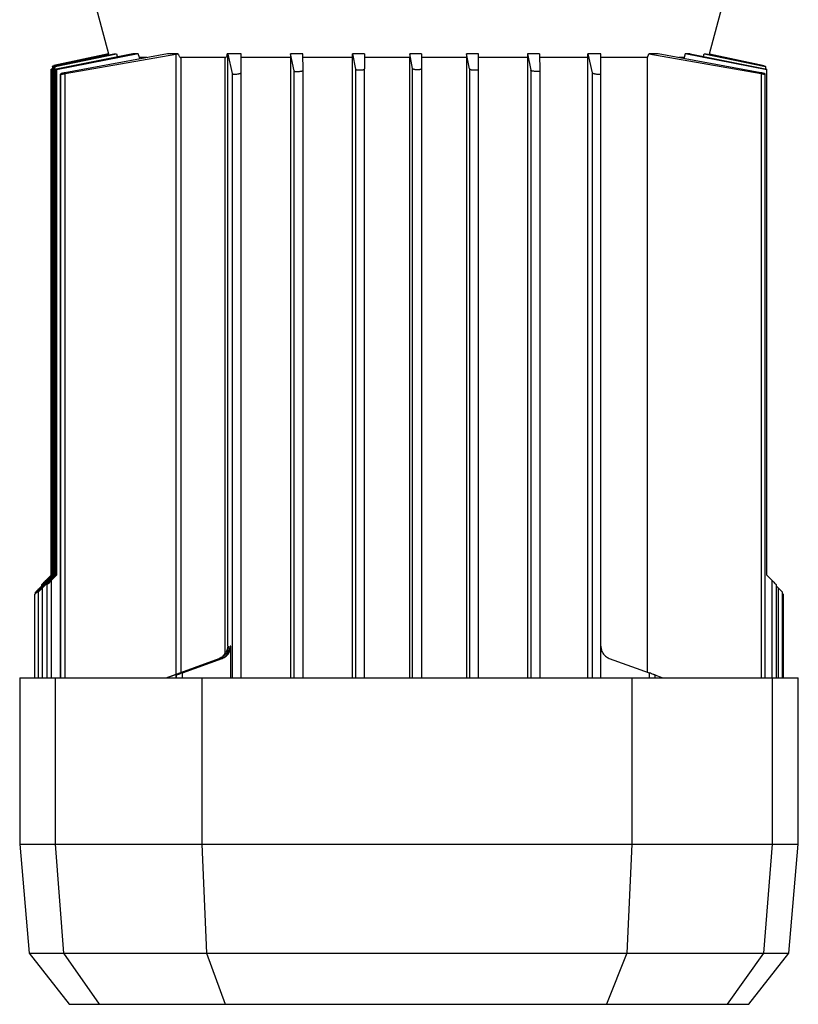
# Model space of a CAD drawing. Header units: millimetres. Extents: x 0 to 420, y 0 to 297.
# Tile 12 of 14: x 317 to 335, y 193 to 216. Entities that reach past the tile are written whole.
import ezdxf

# ---------------------------------------------------------------- set-up
doc = ezdxf.new("R2010")
doc.units = ezdxf.units.MM

msp = doc.modelspace()

# ---------------------------------------------------------------- linework, layer by layer
at = {"color": 7, "linetype": 'Continuous', "lineweight": 25}
for p, q in [((318.4722, 216.1844), (318.8131, 214.9123)), ((332.7446, 214.9123), (333.0854, 216.1844)), ((318.8131, 214.9123), (317.5445, 214.6426)), ((318.8148, 214.9123), (317.547, 214.6427)), ((317.5494, 214.6426), (318.8191, 214.9123)), ((317.5736, 214.6239), (318.9421, 214.9123)), ((317.5784, 214.6165), (319.0011, 214.9123)), ((319.3768, 214.9123), (317.605, 214.5551)), ((319.5051, 214.9123), (317.6097, 214.5408)), ((320.1787, 214.9123), (317.8043, 214.473)), ((317.8088, 214.4527), (320.3739, 214.9057)), ((318.8131, 214.9123), (318.8148, 214.9123)), ((318.8148, 214.9123), (318.8191, 214.9123)), ((318.9421, 214.9123), (319.0011, 214.9123)), ((319.0011, 214.9123), (319.0243, 214.8279)), ((319.5051, 214.9123), (319.3768, 214.9123)), ((319.5301, 214.8279), (319.5051, 214.9123)), ((320.42, 214.9123), (320.1787, 214.9123)), ((320.3739, 214.9057), (320.42, 214.9123)), ((320.3739, 214.9057), (320.3739, 200.5407)), ((321.5686, 214.9123), (321.5778, 214.9057)), ((321.8866, 214.9123), (321.5686, 214.9123)), ((321.5778, 214.9057), (321.6846, 214.4527)), ((321.5778, 201.1855), (321.5778, 214.9057)), ((321.8922, 214.473), (321.8866, 214.9123)), ((323.0308, 214.9123), (323.0298, 214.8279)), ((323.1149, 214.5161), (323.0308, 214.9123)), ((323.318, 214.9123), (323.0308, 214.9123)), ((323.3225, 214.5299), (323.318, 214.9123)), ((324.4701, 214.8279), (324.4711, 214.9123)), ((324.4711, 214.9123), (324.5425, 214.5554)), ((324.7462, 214.9123), (324.4711, 214.9123)), ((324.7462, 214.9123), (324.7501, 214.5621)), ((325.7965, 214.9123), (325.7956, 214.8279)), ((326.0674, 214.9123), (325.7965, 214.9123)), ((325.8636, 214.5696), (325.7965, 214.9123)), ((326.0674, 214.9123), (326.0712, 214.5696)), ((327.1134, 214.9123), (327.1125, 214.8279)), ((327.1826, 214.5621), (327.1134, 214.9123)), ((327.3862, 214.9123), (327.1134, 214.9123)), ((327.3902, 214.5554), (327.3862, 214.9123)), ((328.5238, 214.9123), (328.5228, 214.8279)), ((328.5238, 214.9123), (328.6028, 214.5299)), ((328.8056, 214.9123), (328.5238, 214.9123)), ((328.8056, 214.9123), (328.8104, 214.5161)), ((329.9202, 214.8279), (329.9213, 214.9123)), ((329.9213, 214.9123), (330.0202, 214.473)), ((330.2217, 214.9123), (329.9213, 214.9123)), ((330.2278, 214.4527), (330.2217, 214.9123)), ((331.3046, 214.8279), (331.3339, 214.9123)), ((331.5557, 214.9123), (331.3339, 214.9123)), ((331.3339, 214.9123), (333.9367, 214.4527)), ((333.9322, 214.473), (331.5557, 214.9123)), ((332.1796, 214.9123), (332.1545, 214.8279)), ((332.2954, 214.9123), (332.1796, 214.9123)), ((334.0734, 214.5408), (332.1796, 214.9123)), ((332.2954, 214.9123), (334.0687, 214.5551)), ((332.5975, 214.8279), (332.6207, 214.9123)), ((332.6207, 214.9123), (332.6676, 214.9123)), ((332.6207, 214.9123), (334.0421, 214.6165)), ((332.6676, 214.9123), (334.0373, 214.6239)), ((332.7445, 214.9123), (334.0131, 214.6426)), ((317.5445, 214.6426), (317.547, 214.6427)), ((317.5445, 212.8429), (317.5445, 214.6426)), ((317.547, 214.6427), (317.5494, 214.6426)), ((317.5494, 214.6426), (317.5494, 212.8429)), ((319.7068, 214.8279), (319.5301, 214.8279)), ((319.5301, 214.7923), (319.5301, 214.8279)), ((321.5206, 214.8279), (320.4874, 214.8279)), ((320.4874, 214.8279), (320.4874, 200.582)), ((321.5206, 201.022), (321.5206, 214.8279)), ((323.0298, 214.8279), (321.8865, 214.8279)), ((323.0298, 214.8279), (323.0298, 200.4585)), ((324.4701, 214.8279), (323.3179, 214.8279)), ((324.4701, 200.4585), (324.4701, 214.8279)), ((325.7956, 214.8279), (324.7461, 214.8279)), ((325.7956, 200.4585), (325.7956, 214.8279)), ((327.1125, 214.8279), (326.0674, 214.8279)), ((327.1125, 214.8279), (327.1125, 200.4585)), ((328.5228, 214.8279), (327.3861, 214.8279)), ((328.5228, 214.8279), (328.5228, 200.4585)), ((329.9202, 214.8279), (328.8055, 214.8279)), ((329.9202, 200.4585), (329.9202, 214.8279)), ((331.3046, 214.8279), (330.2216, 214.8279)), ((331.3046, 200.5851), (331.3046, 214.8279)), ((332.1545, 214.8279), (332.0294, 214.8279)), ((332.1545, 214.8279), (332.1545, 214.8016)), ((317.4843, 214.5408), (317.4889, 214.5551)), ((317.4843, 202.8322), (317.4843, 214.5408)), ((317.5155, 214.5604), (317.4889, 214.5551)), ((317.4889, 214.5551), (317.4889, 202.8322)), ((317.5155, 214.6165), (317.5203, 214.6239)), ((317.5155, 214.6165), (317.5155, 202.8322)), ((317.5678, 214.6339), (317.5203, 214.6239)), ((317.5203, 214.6239), (317.5203, 202.8322)), ((317.5736, 214.6239), (317.5784, 214.6165)), ((317.5736, 202.8322), (317.5736, 214.6239)), ((317.5784, 202.8322), (317.5784, 214.6165)), ((317.605, 214.5551), (317.6097, 214.5408)), ((317.605, 202.8322), (317.605, 214.5551)), ((317.6097, 214.5408), (317.6097, 202.8322)), ((317.7047, 214.444), (317.7047, 200.4585)), ((317.7048, 200.4585), (317.7048, 214.4437)), ((317.8088, 200.4585), (317.8088, 214.4527)), ((321.6846, 214.4527), (321.6846, 200.4585)), ((321.8922, 200.4585), (321.8922, 214.473)), ((323.1149, 200.4585), (323.1149, 214.5161)), ((323.3225, 200.4585), (323.3225, 214.5299)), ((324.5425, 214.5554), (324.5425, 200.4585)), ((324.7501, 200.4585), (324.7501, 214.5621)), ((325.8636, 200.4585), (325.8636, 214.5696)), ((326.0712, 214.5696), (326.0712, 200.4585)), ((327.1826, 214.5621), (327.1826, 200.4585)), ((327.3902, 200.4585), (327.3902, 214.5554)), ((328.6028, 214.5299), (328.6028, 200.4585)), ((328.8104, 214.5161), (328.8104, 200.4585)), ((330.0202, 214.473), (330.0202, 200.4585)), ((330.2278, 200.4585), (330.2278, 214.4527)), ((333.9367, 214.4527), (333.9367, 200.4585)), ((334.0363, 200.4585), (334.0363, 214.4435)), ((334.0421, 214.6165), (334.0373, 214.6239)), ((334.0421, 214.6165), (334.0421, 214.5604)), ((334.0734, 214.5408), (334.0687, 214.5551)), ((334.0734, 202.8322), (334.0734, 214.5408)), ((317.5445, 204.6832), (317.5445, 212.108)), ((317.5494, 212.108), (317.5494, 204.6832)), ((317.5445, 202.8322), (317.5445, 203.9484)), ((317.5494, 203.9484), (317.5494, 202.8322)), ((317.2015, 202.489), (317.5445, 202.8322)), ((317.5494, 202.8322), (317.2061, 202.489)), ((317.5155, 202.8322), (317.2231, 202.5396)), ((317.5203, 202.8322), (317.2276, 202.5396)), ((317.5736, 202.8322), (317.2811, 202.5396)), ((317.2857, 202.5396), (317.5784, 202.8322)), ((317.3608, 202.7087), (317.4843, 202.8322)), ((317.3654, 202.7087), (317.4889, 202.8322)), ((317.605, 202.8322), (317.4815, 202.7087)), ((317.4889, 202.8322), (317.4843, 202.8322)), ((317.6097, 202.8322), (317.4861, 202.7087)), ((317.5203, 202.8322), (317.5155, 202.8322)), ((317.5494, 202.8322), (317.5445, 202.8322)), ((317.5784, 202.8322), (317.5736, 202.8322)), ((317.6097, 202.8322), (317.605, 202.8322)), ((334.1968, 202.7087), (334.0734, 202.8322)), ((317.2613, 202.6071), (317.2613, 202.5778)), ((317.3654, 202.682), (317.3654, 202.7087)), ((317.382, 202.6071), (317.382, 200.4585)), ((317.4861, 202.7087), (317.4861, 200.4585)), ((334.1968, 200.4585), (334.1968, 202.7087)), ((334.2964, 200.4585), (334.2964, 202.6071)), ((334.2964, 202.5778), (334.3346, 202.5396)), ((317.102, 202.3874), (317.102, 200.4585)), ((317.1235, 202.438), (317.1235, 202.4101)), ((317.1235, 202.4018), (317.1235, 202.4378)), ((317.1816, 202.438), (317.1816, 200.4585)), ((317.1816, 202.4378), (317.1816, 200.4585)), ((317.2857, 200.4585), (317.2857, 202.5396)), ((334.3346, 202.5396), (334.3346, 200.4585)), ((334.4341, 200.4585), (334.4341, 202.438)), ((334.4557, 200.4585), (334.4557, 202.3874)), ((321.5896, 201.1855), (321.5778, 201.1855)), ((321.5896, 201.0337), (321.5896, 201.1855)), ((321.6477, 201.1855), (321.6341, 201.1855)), ((321.6477, 200.4585), (321.6477, 201.1855)), ((320.1483, 200.4585), (321.3786, 200.9067)), ((320.1618, 200.4585), (321.3942, 200.9067)), ((320.5207, 200.5721), (321.4391, 200.9067)), ((320.5269, 200.5701), (321.4523, 200.9067)), ((321.3942, 200.9067), (321.3786, 200.9067)), ((321.4523, 200.9067), (321.4391, 200.9067)), ((330.421, 200.9067), (331.3456, 200.5701)), ((320.3856, 200.5211), (320.3856, 200.4585)), ((320.3856, 200.4585), (320.3856, 200.5209)), ((320.5269, 200.4585), (320.5269, 200.5701)), ((331.3456, 200.5701), (331.3456, 200.4585)), ((331.4807, 200.4585), (331.4807, 200.5209)), ((331.649, 200.4585), (331.4807, 200.5198)), ((316.7565, 200.4585), (316.7565, 196.6012)), ((316.7565, 200.4585), (317.5766, 200.4585)), ((317.5766, 200.4585), (317.5766, 196.6012)), ((317.5766, 200.4585), (320.981, 200.4585)), ((320.981, 200.4585), (320.981, 196.6012)), ((320.981, 200.4585), (330.9423, 200.4585)), ((330.9423, 200.4585), (330.9423, 196.6012)), ((330.9423, 200.4585), (334.2001, 200.4585)), ((334.2001, 196.6012), (334.2001, 200.4585)), ((334.2001, 200.4585), (334.8011, 200.4585)), ((334.8011, 196.6012), (334.8011, 200.4585)), ((316.7565, 196.6012), (316.9776, 194.0746)), ((316.7565, 196.6012), (317.5766, 196.6012)), ((317.5766, 196.6012), (317.7728, 194.0746)), ((317.5766, 196.6012), (320.981, 196.6012)), ((320.981, 196.6012), (330.9423, 196.6012)), ((320.981, 196.6012), (321.0855, 194.0746)), ((330.9423, 196.6012), (330.8291, 194.0746)), ((330.9423, 196.6012), (334.2001, 196.6012)), ((333.9991, 194.0746), (334.2001, 196.6012)), ((334.2001, 196.6012), (334.8011, 196.6012)), ((334.5801, 194.0746), (334.8011, 196.6012)), ((316.9776, 194.0746), (317.9013, 192.8923)), ((316.9776, 194.0746), (317.7728, 194.0746)), ((317.7728, 194.0746), (321.0855, 194.0746)), ((317.7728, 194.0746), (318.5948, 192.8923)), ((321.0855, 194.0746), (330.8291, 194.0746)), ((321.0855, 194.0746), (321.5212, 192.8923)), ((330.8291, 194.0746), (330.3567, 192.8923)), ((330.8291, 194.0746), (333.9991, 194.0746)), ((333.1572, 192.8923), (333.9991, 194.0746)), ((333.6563, 192.8923), (334.5801, 194.0746)), ((333.9991, 194.0746), (334.5801, 194.0746)), ((317.9013, 192.8923), (318.5948, 192.8923)), ((318.5948, 192.8923), (321.5212, 192.8923)), ((321.5212, 192.8923), (330.3567, 192.8923)), ((330.3567, 192.8923), (333.1572, 192.8923)), ((333.1572, 192.8923), (333.6563, 192.8923))]:
    msp.add_line(p, q, dxfattribs=at)
for centre, start, end in [((322.9731, 212.4755), 176.87003, 183.12997), ((312.1209, 212.4755), 356.87003, 3.12997), ((322.9731, 204.3158), 176.87003, 183.12997), ((312.1209, 204.3158), 356.87003, 3.12997)]:
    msp.add_arc(centre, 5.4342, start, end, dxfattribs=at)
for points, knots in [([(320.42, 214.9123), (320.429, 214.8943), (320.4432, 214.866), (320.4647, 214.8389), (320.4785, 214.8292), (320.4845, 214.8283), (320.4874, 214.8279)], [0, 0, 0, 0, 0.49708506, 0.78194401, 0.89556487, 1, 1, 1, 1]), ([(321.5206, 214.8279), (321.5239, 214.8283), (321.5308, 214.8292), (321.5437, 214.8388), (321.559, 214.8658), (321.5648, 214.8942), (321.5686, 214.9123)], [0, 0, 0, 0, 0.1039097, 0.2169227, 0.4999711, 1, 1, 1, 1]), ([(317.8043, 214.473), (317.791, 214.4703), (317.7643, 214.4649), (317.7362, 214.4575), (317.7193, 214.4521), (317.7074, 214.4475), (317.7058, 214.4452), (317.7048, 214.4437)], [0, 0, 0, 0, 0.2498615, 0.4995959, 0.6348592, 0.769925, 1, 1, 1, 1]), ([(317.7048, 214.4437), (317.7066, 214.4427), (317.7102, 214.4407), (317.7346, 214.4418), (317.7689, 214.4458), (317.7955, 214.4504), (317.8088, 214.4527)], [0, 0, 0, 0, 0.2497095, 0.4995853, 0.7492123, 1, 1, 1, 1]), ([(321.6846, 214.4527), (321.6853, 214.4514), (321.6867, 214.4489), (321.6962, 214.445), (321.716, 214.4417), (321.7448, 214.441), (321.771, 214.442), (321.7971, 214.4441), (321.8235, 214.4476), (321.8472, 214.4522), (321.8683, 214.4576), (321.8878, 214.4649), (321.8907, 214.4703), (321.8922, 214.473)], [0, 0, 0, 0, 0.0662363, 0.1323105, 0.2501521, 0.3739329, 0.4368948, 0.5000135, 0.6150209, 0.6825473, 0.7502852, 0.8751586, 1, 1, 1, 1]), ([(323.1149, 214.5161), (323.1156, 214.5147), (323.117, 214.5119), (323.1266, 214.5074), (323.1425, 214.504), (323.1632, 214.5021), (323.1876, 214.5011), (323.2209, 214.502), (323.254, 214.5055), (323.2777, 214.5095), (323.2987, 214.5144), (323.3181, 214.5215), (323.321, 214.5271), (323.3225, 214.5299)], [0, 0, 0, 0, 0.0674244, 0.1347476, 0.2501862, 0.313146, 0.3760417, 0.5000301, 0.6175704, 0.6837878, 0.7502437, 0.8750851, 1, 1, 1, 1]), ([(324.5425, 214.5554), (324.5432, 214.5539), (324.5447, 214.5508), (324.5545, 214.5459), (324.5703, 214.5418), (324.5908, 214.5391), (324.6151, 214.5373), (324.6486, 214.537), (324.6817, 214.5394), (324.7054, 214.5428), (324.7239, 214.5466), (324.7387, 214.5513), (324.7485, 214.5569), (324.7495, 214.5604), (324.7501, 214.5621)], [0, 0, 0, 0, 0.0691205, 0.1382035, 0.2500182, 0.3137237, 0.3772834, 0.4996595, 0.6191089, 0.6842303, 0.7495911, 0.8444193, 0.9222755, 1, 1, 1, 1]), ([(325.8636, 214.5696), (325.8644, 214.568), (325.866, 214.5648), (325.8761, 214.5595), (325.8919, 214.5549), (325.9119, 214.5516), (325.9362, 214.5489), (325.9697, 214.5476), (326.0029, 214.549), (326.0267, 214.5516), (326.0461, 214.5549), (326.0609, 214.5594), (326.0699, 214.5648), (326.0708, 214.568), (326.0712, 214.5696)], [0, 0, 0, 0, 0.0720332, 0.1437717, 0.2501096, 0.3145758, 0.3788798, 0.4998128, 0.6210171, 0.6855154, 0.7496011, 0.8560749, 0.9278505, 1, 1, 1, 1]), ([(327.1826, 214.5621), (327.1834, 214.5605), (327.185, 214.5572), (327.1951, 214.5517), (327.2109, 214.5467), (327.2309, 214.5428), (327.2551, 214.5394), (327.2886, 214.537), (327.3218, 214.5372), (327.3455, 214.5391), (327.3653, 214.5418), (327.3803, 214.5459), (327.3889, 214.5508), (327.3898, 214.5539), (327.3902, 214.5554)], [0, 0, 0, 0, 0.0724917, 0.145215, 0.2501232, 0.3153982, 0.3805209, 0.4998306, 0.6223322, 0.6858844, 0.7496485, 0.8616285, 0.9307748, 1, 1, 1, 1]), ([(328.8104, 214.5161), (328.8099, 214.5147), (328.8091, 214.5119), (328.8005, 214.5074), (328.7857, 214.504), (328.7656, 214.5021), (328.7418, 214.5011), (328.7088, 214.502), (328.6756, 214.5055), (328.6514, 214.5095), (328.6295, 214.5144), (328.6121, 214.5206), (328.6048, 214.5258), (328.6031, 214.5286), (328.6028, 214.5295), (328.6028, 214.5299)], [0, 0, 0, 0, 0.0697855, 0.1348335, 0.2503877, 0.313481, 0.3761865, 0.5002172, 0.6175364, 0.6819263, 0.7500357, 0.8747278, 0.9586036, 0.9846358, 1, 1, 1, 1]), ([(330.0202, 214.473), (330.0223, 214.4703), (330.0264, 214.4649), (330.0471, 214.4576), (330.0689, 214.4522), (330.0931, 214.4476), (330.1197, 214.4441), (330.1457, 214.442), (330.1715, 214.441), (330.1996, 214.4417), (330.2183, 214.445), (330.2267, 214.4489), (330.2275, 214.4514), (330.2278, 214.4527)], [0, 0, 0, 0, 0.1248233, 0.2495897, 0.3171985, 0.3847137, 0.4995875, 0.5626998, 0.6257222, 0.7495145, 0.8675158, 0.9336565, 1, 1, 1, 1]), ([(333.9367, 214.4527), (333.9438, 214.4514), (333.9578, 214.4489), (333.9831, 214.445), (334.0105, 214.4417), (334.0284, 214.441), (334.0355, 214.442), (334.0373, 214.4441), (334.0316, 214.4476), (334.0189, 214.4522), (334.001, 214.4576), (333.9721, 214.4649), (333.9455, 214.4703), (333.9322, 214.473)], [0, 0, 0, 0, 0.066239, 0.1323044, 0.2501521, 0.3739227, 0.4368997, 0.5000135, 0.6150057, 0.6825608, 0.7502858, 0.8751597, 1, 1, 1, 1]), ([(317.5385, 212.4755), (317.5386, 212.5149), (317.5388, 212.5961), (317.5401, 212.7068), (317.542, 212.7968), (317.5437, 212.8278), (317.5445, 212.8429)], [0, 0, 0, 0, 0.24084547, 0.49634465, 0.75381563, 1, 1, 1, 1]), ([(317.5494, 212.8429), (317.5506, 212.8625), (317.5523, 212.8912), (317.5685, 212.9144), (317.5736, 212.9218)], [0, 0, 0, 0, 0.6829022, 1, 1, 1, 1]), ([(317.5494, 212.8429), (317.5501, 212.8308), (317.5516, 212.8046), (317.5535, 212.7264), (317.555, 212.6137), (317.5556, 212.4755), (317.555, 212.3373), (317.5535, 212.2246), (317.5516, 212.1463), (317.5501, 212.1201), (317.5494, 212.108)], [0, 0, 0, 0, 0.1023485, 0.2218879, 0.3564467, 0.4999996, 0.6435526, 0.7781116, 0.8976513, 1, 1, 1, 1]), ([(317.5445, 212.108), (317.5437, 212.1232), (317.542, 212.1541), (317.5401, 212.2441), (317.5388, 212.3549), (317.5386, 212.4361), (317.5385, 212.4755)], [0, 0, 0, 0, 0.2461843, 0.5036552, 0.7591544, 1, 1, 1, 1]), ([(317.5736, 212.0292), (317.5685, 212.0365), (317.5523, 212.0597), (317.5506, 212.0884), (317.5494, 212.108)], [0, 0, 0, 0, 0.3174709, 1, 1, 1, 1]), ([(317.5385, 204.3158), (317.5386, 204.3552), (317.5388, 204.4364), (317.5401, 204.5472), (317.542, 204.6371), (317.5437, 204.6681), (317.5445, 204.6832)], [0, 0, 0, 0, 0.2408455, 0.4963447, 0.7538156, 1, 1, 1, 1]), ([(317.5494, 204.6832), (317.5506, 204.7029), (317.5523, 204.7316), (317.5685, 204.7548), (317.5736, 204.7621)], [0, 0, 0, 0, 0.6829022, 1, 1, 1, 1]), ([(317.5494, 204.6832), (317.5501, 204.6712), (317.5516, 204.645), (317.5535, 204.5667), (317.555, 204.454), (317.5556, 204.3158), (317.555, 204.1776), (317.5535, 204.0649), (317.5516, 203.9866), (317.5501, 203.9605), (317.5494, 203.9484)], [0, 0, 0, 0, 0.1023485, 0.2218879, 0.3564467, 0.4999996, 0.6435526, 0.7781116, 0.8976513, 1, 1, 1, 1]), ([(317.5385, 204.3158), (317.5386, 204.2764), (317.5388, 204.1952), (317.5401, 204.0844), (317.542, 203.9945), (317.5437, 203.9635), (317.5445, 203.9484)], [0, 0, 0, 0, 0.2408456, 0.4963448, 0.7538157, 1, 1, 1, 1]), ([(317.5736, 203.8695), (317.5685, 203.8769), (317.5523, 203.9001), (317.5506, 203.9288), (317.5494, 203.9484)], [0, 0, 0, 0, 0.3174709, 1, 1, 1, 1]), ([(317.3608, 202.7087), (317.3476, 202.6954), (317.3222, 202.67), (317.2939, 202.6412), (317.2766, 202.6235), (317.2676, 202.614), (317.2621, 202.6081), (317.2606, 202.6062), (317.263, 202.6082), (317.2693, 202.614), (317.2792, 202.6235), (317.2974, 202.6412), (317.3266, 202.67), (317.3521, 202.6954), (317.3654, 202.7087)], [0, 0, 0, 0, 0.1436102, 0.276732, 0.3387866, 0.3973793, 0.4495653, 0.5000315, 0.5500269, 0.6028478, 0.6610621, 0.723268, 0.8563898, 1, 1, 1, 1]), ([(317.4861, 202.7087), (317.4728, 202.6955), (317.4473, 202.67), (317.418, 202.6411), (317.3998, 202.6235), (317.3898, 202.614), (317.3837, 202.6082), (317.3814, 202.6062), (317.3828, 202.6082), (317.3881, 202.614), (317.3973, 202.6235), (317.4145, 202.6411), (317.4429, 202.67), (317.4683, 202.6955), (317.4815, 202.7087)], [0, 0, 0, 0, 0.1436102, 0.2767321, 0.3398901, 0.3973374, 0.4502199, 0.4999997, 0.5497509, 0.6026235, 0.6600808, 0.7232679, 0.8563898, 1, 1, 1, 1]), ([(334.1968, 202.7087), (334.21, 202.6954), (334.2354, 202.67), (334.2637, 202.6412), (334.281, 202.6235), (334.29, 202.6141), (334.2955, 202.6081), (334.296, 202.6074), (334.2962, 202.6071)], [0, 0, 0, 0, 0.2906122, 0.5600001, 0.6855749, 0.8041442, 0.9097487, 1, 1, 1, 1]), ([(317.2015, 202.489), (317.1883, 202.4758), (317.1629, 202.4503), (317.1346, 202.4215), (317.1174, 202.4038), (317.1083, 202.3943), (317.1029, 202.3884), (317.1014, 202.3865), (317.1037, 202.3885), (317.11, 202.3943), (317.1199, 202.4038), (317.1381, 202.4215), (317.1673, 202.4503), (317.1928, 202.4758), (317.2061, 202.489)], [0, 0, 0, 0, 0.1436102, 0.276732, 0.3387866, 0.3973793, 0.4495653, 0.5000315, 0.5500269, 0.6028478, 0.6610621, 0.723268, 0.8563898, 1, 1, 1, 1]), ([(317.2231, 202.5396), (317.2099, 202.5264), (317.1845, 202.5009), (317.1562, 202.4721), (317.1389, 202.4544), (317.1299, 202.4449), (317.1242, 202.4389), (317.1238, 202.4381), (317.1235, 202.4378)], [0, 0, 0, 0, 0.2872004, 0.5534255, 0.6777232, 0.7946967, 0.8993734, 1, 1, 1, 1]), ([(317.2276, 202.5396), (317.2144, 202.5264), (317.1888, 202.5009), (317.1596, 202.472), (317.1413, 202.4544), (317.1314, 202.4449), (317.1251, 202.4389), (317.124, 202.4381), (317.1235, 202.4378)], [0, 0, 0, 0, 0.2872224, 0.553468, 0.6798496, 0.7947676, 0.9005101, 1, 1, 1, 1]), ([(317.1816, 202.4378), (317.1822, 202.4381), (317.1832, 202.4389), (317.1899, 202.4452), (317.1998, 202.4547), (317.2178, 202.4722), (317.2469, 202.5009), (317.2724, 202.5264), (317.2857, 202.5396)], [0, 0, 0, 0, 0.1032949, 0.2110972, 0.3248669, 0.4465668, 0.7127956, 1, 1, 1, 1]), ([(317.1816, 202.4378), (317.1818, 202.4381), (317.1823, 202.4389), (317.1878, 202.4449), (317.1969, 202.4544), (317.2142, 202.472), (317.2426, 202.5009), (317.268, 202.5264), (317.2811, 202.5396)], [0, 0, 0, 0, 0.0995186, 0.20527, 0.3201786, 0.4465347, 0.712779, 1, 1, 1, 1]), ([(334.3346, 202.5396), (334.3443, 202.5299), (334.3655, 202.5086), (334.3917, 202.482), (334.4115, 202.4618), (334.424, 202.4489), (334.4327, 202.4398), (334.4335, 202.4386), (334.4339, 202.438)], [0, 0, 0, 0, 0.2135909, 0.4690637, 0.6117716, 0.7444941, 0.8814816, 1, 1, 1, 1]), ([(334.4341, 202.4101), (334.4379, 202.4062), (334.446, 202.3978), (334.4542, 202.3892), (334.455, 202.388), (334.4554, 202.3874)], [0, 0, 0, 0, 0.31896137, 0.68361289, 1, 1, 1, 1]), ([(321.5896, 201.1855), (321.587, 201.156), (321.5818, 201.0956), (321.5394, 201.0128), (321.4761, 200.9448), (321.4211, 200.9192), (321.3942, 200.9067)], [0, 0, 0, 0, 0.2440127, 0.4999009, 0.7558461, 1, 1, 1, 1]), ([(321.4523, 200.9067), (321.4827, 200.9213), (321.5416, 200.9494), (321.6037, 201.0223), (321.6411, 201.1026), (321.6456, 201.1586), (321.6477, 201.1855)], [0, 0, 0, 0, 0.2772734, 0.5363725, 0.7772837, 1, 1, 1, 1]), ([(321.5778, 201.1855), (321.5756, 201.1609), (321.5712, 201.1117), (321.5479, 201.0646), (321.5362, 201.0411)], [0, 0, 0, 0, 0.5015253, 1, 1, 1, 1]), ([(330.2258, 201.1855), (330.2279, 201.1586), (330.2323, 201.1026), (330.2697, 201.0223), (330.3318, 200.9494), (330.3906, 200.9213), (330.421, 200.9067)], [0, 0, 0, 0, 0.2227163, 0.4636275, 0.7227266, 1, 1, 1, 1]), ([(320.3856, 200.5209), (320.3872, 200.5217), (320.3895, 200.523), (320.406, 200.5295), (320.4285, 200.5381), (320.4668, 200.5524), (320.5026, 200.5655), (320.5207, 200.5721)], [0, 0, 0, 0, 0.23569056, 0.36065911, 0.49059302, 0.74328446, 1, 1, 1, 1]), ([(320.5269, 200.5701), (320.5087, 200.5636), (320.4727, 200.5505), (320.4333, 200.5366), (320.4094, 200.5284), (320.3961, 200.5239), (320.3877, 200.5212), (320.3863, 200.521), (320.3856, 200.5209)], [0, 0, 0, 0, 0.2565787, 0.5088149, 0.6379116, 0.7624909, 0.8830165, 1, 1, 1, 1]), ([(331.4804, 200.5209), (331.4802, 200.5211), (331.4796, 200.5213), (331.4725, 200.5239), (331.4603, 200.5284), (331.4377, 200.5366), (331.3995, 200.5505), (331.3637, 200.5636), (331.3456, 200.5701)], [0, 0, 0, 0, 0.10461413, 0.22680566, 0.35313937, 0.4840848, 0.7398409, 1, 1, 1, 1])]:
    msp.add_open_spline(points, degree=3, knots=knots, dxfattribs=at)
for points in [[(321.4391, 200.9067), (321.4665, 200.9196), (321.5215, 200.9453), (321.5839, 201.013), (321.6261, 201.0948), (321.6315, 201.1553), (321.6341, 201.1855)], [(321.3786, 200.9067), (321.411, 200.922), (321.4756, 200.9526), (321.516, 201.0116), (321.5362, 201.0411)]]:
    msp.add_open_spline(points, degree=3, dxfattribs=at)

doc.saveas('drawing.dxf')
